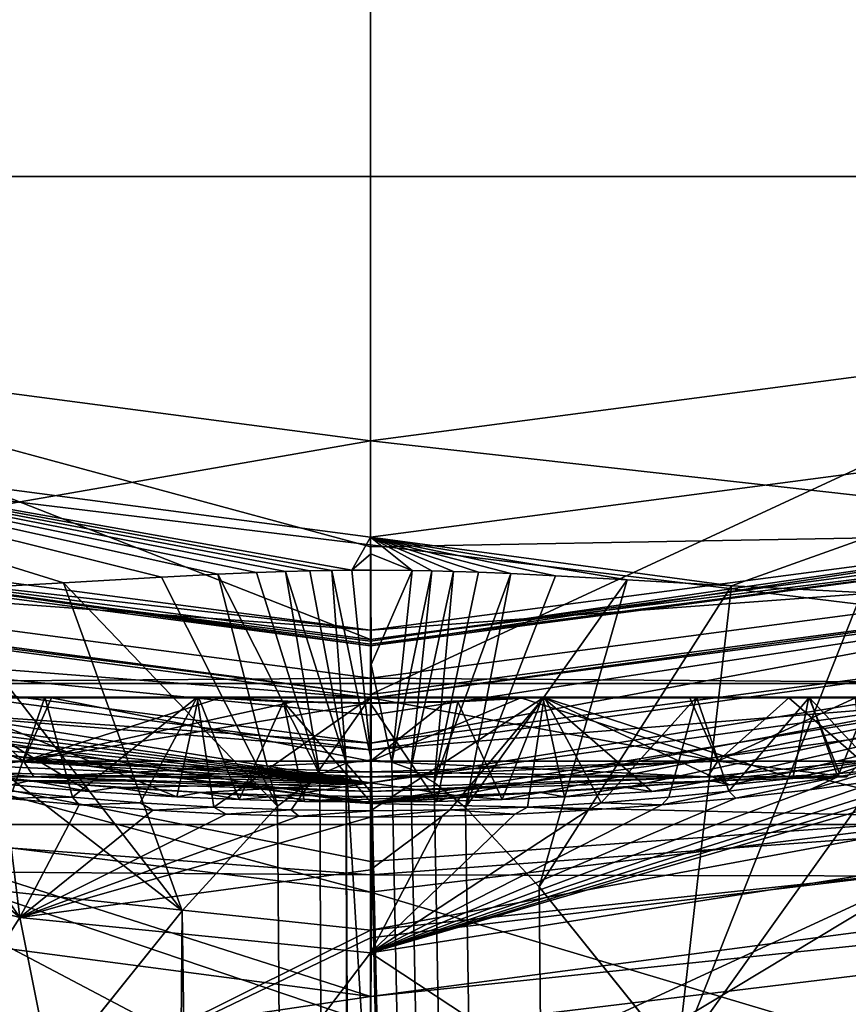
# Model space of a CAD drawing. Header units: metres. Extents: x -26 to 26, y -129 to 26.
# Tile 22 of 37: x -2.25 to 3.06, y -22.55 to -16.24. Entities that reach past the tile are written whole.
import ezdxf

# ---------------------------------------------------------------- set-up
doc = ezdxf.new("R2010")
doc.units = ezdxf.units.M
doc.layers.add('solid_509435_S', color=7, linetype='CONTINUOUS')

msp = doc.modelspace()

# ---------------------------------------------------------------- linework, layer by layer
at = {"layer": 'solid_509435_S'}
for points in [[(0, 0, 175.330002), (-13.826937, -13.826937, 174.662201), (-9.777121, -16.934469, 174.662201)], [(0, 0, 175.330002), (-9.777121, -16.934469, 174.662201), (-5.06101, -18.887947, 174.662201)], [(0, 0, 175.330002), (-5.06101, -18.887947, 174.662201), (0, -19.554241, 174.662201)], [(0, -9.782821, 175.16301), (0, 0, 175.330002), (0, -19.554241, 174.662201)], [(0, 0, 175.330002), (5.06101, -18.887947, 174.662201), (9.777121, -16.934469, 174.662201)], [(0, -9.782821, 175.16301), (5.06101, -18.887947, 174.662201), (0, 0, 175.330002)], [(0, 0, 175.330002), (9.777121, -16.934469, 174.662201), (13.826937, -13.826937, 174.662201)], [(0, -9.782821, 175.16301), (0, -19.554241, 174.662201), (5.06101, -18.887947, 174.662201)], [(19.461279, -17.24119, -3), (-19.461279, -17.24119, -3), (-23.021856, -12.082803, -3)], [(23.021856, -12.082803, -3), (19.461279, -17.24119, -3), (-23.021856, -12.082803, -3)], [(14.769684, -21.397581, -3), (-14.769684, -21.397581, -3), (-19.461279, -17.24119, -3)], [(19.461279, -17.24119, -3), (14.769684, -21.397581, -3), (-19.461279, -17.24119, -3)], [(-5.322135, -19.86248, 138.33287), (-4.900824, -18.290123, 138.33287), (0, -18.935329, 138.33287)], [(-5.231108, -19.52276, 135.762512), (0, -20.211449, 135.762512), (-4.900824, -18.290123, 138.33287)], [(0, -19.615536, 137.068619), (0, -18.935329, 138.33287), (-4.900824, -18.290123, 138.33287)], [(0, -20.211449, 135.762512), (0, -19.615536, 137.068619), (-4.900824, -18.290123, 138.33287)], [(5.231108, -19.52276, 135.762512), (4.900824, -18.290123, 138.33287), (0, -18.935329, 138.33287)], [(0, -20.563152, 138.33287), (0, -18.935329, 138.33287), (4.900824, -18.290123, 138.33287)], [(5.322134, -19.86248, 138.33287), (0, -20.563152, 138.33287), (4.900824, -18.290123, 138.33287)], [(-5.322135, -19.86248, 138.33287), (0, -18.935329, 138.33287), (0, -20.563152, 138.33287)], [(-5.06101, -18.887947, 174.662201), (-2.805776, -19.893414, 174.550415), (-1.971244, -19.847036, 174.596207)], [(-5.06101, -18.887947, 174.662201), (-1.971244, -19.847036, 174.596207), (-1.340917, -19.809855, 174.618454)], [(-5.06101, -18.887947, 174.662201), (-1.340917, -19.809855, 174.618454), (-0.97954, -19.790909, 174.626999)], [(-5.06101, -18.887947, 174.662201), (-0.97954, -19.790909, 174.626999), (-0.731738, -19.780119, 174.631226)], [(-5.06101, -18.887947, 174.662201), (-0.731738, -19.780119, 174.631226), (-0.546397, -19.773706, 174.63356)], [(-5.06101, -18.887947, 174.662201), (-0.546397, -19.773706, 174.63356), (-0.389378, -19.769596, 174.634995)], [(-5.06101, -18.887947, 174.662201), (-0.389378, -19.769596, 174.634995), (-0.248534, -19.767033, 174.635864)], [(-5.06101, -18.887947, 174.662201), (-0.248534, -19.767033, 174.635864), (-0.119555, -19.765648, 174.636322)], [(-5.06101, -18.887947, 174.662201), (-0.119555, -19.765648, 174.636322), (0, -19.554241, 174.662201)], [(5.06101, -18.887947, 174.662201), (0, -19.554241, 174.662201), (2.316017, -19.86722, 174.579712)], [(5.231108, -19.52276, 135.762512), (0, -18.935329, 138.33287), (0, -19.615536, 137.068619)], [(5.06101, -18.887947, 174.662201), (2.316017, -19.86722, 174.579712), (3.150843, -19.90925, 174.525238)], [(-5.215203, -19.463406, 135.330002), (-5.294755, -19.760286, 135.330002), (0, -20.15, 135.330002)], [(-5.241086, -19.559998, 135.429993), (-5.215203, -19.463406, 135.330002), (0, -20.15, 135.330002)], [(5.215203, -19.463406, 135.330002), (0, -20.15, 135.330002), (5.294755, -19.760286, 135.330002)], [(0, -20.220711, 135.359283), (0, -20.15, 135.330002), (5.215203, -19.463406, 135.330002)], [(5.241086, -19.559998, 135.429993), (0, -20.25, 135.429993), (5.215203, -19.463406, 135.330002)], [(0, -20.220711, 135.359283), (5.215203, -19.463406, 135.330002), (0, -20.25, 135.429993)], [(0, -20.25, 135.569992), (-5.231108, -19.52276, 135.762512), (-5.241086, -19.559998, 135.569992)], [(0, -20.220711, 135.359283), (-5.241086, -19.559998, 135.429993), (0, -20.15, 135.330002)], [(-5.241086, -19.559998, 135.569992), (-5.241086, -19.559998, 135.429993), (0, -20.25, 135.429993)], [(0, -20.220711, 135.359283), (0, -20.25, 135.429993), (-5.241086, -19.559998, 135.429993)], [(0, -20.25, 135.569992), (-5.241086, -19.559998, 135.569992), (0, -20.25, 135.429993)], [(0, -20.240267, 135.668167), (0, -20.211449, 135.762512), (-5.231108, -19.52276, 135.762512)], [(0, -20.240267, 135.668167), (-5.231108, -19.52276, 135.762512), (0, -20.25, 135.569992)], [(0, -19.554241, 174.662201), (-0.119555, -19.765648, 174.636322), (0.000362, -19.660152, 174.65213)], [(5.231108, -19.52276, 135.762512), (0, -19.615536, 137.068619), (0, -20.211449, 135.762512)], [(5.241086, -19.559998, 135.569992), (5.231108, -19.52276, 135.762512), (0, -20.211449, 135.762512)], [(0, -19.554241, 174.662201), (0.265849, -19.76729, 174.635773), (0.391792, -19.76965, 174.634979)], [(0, -19.554241, 174.662201), (0.000362, -19.660152, 174.65213), (0.265849, -19.76729, 174.635773)], [(0, -19.554241, 174.662201), (0.391792, -19.76965, 174.634979), (0.531043, -19.773254, 174.633728)], [(0, -19.554241, 174.662201), (0.531043, -19.773254, 174.633728), (0.693084, -19.778662, 174.631775)], [(0, -19.554241, 174.662201), (0.693084, -19.778662, 174.631775), (0.899531, -19.787189, 174.62851)], [(0, -19.554241, 174.662201), (0.899531, -19.787189, 174.62851), (1.185362, -19.801319, 174.622482)], [(0, -19.554241, 174.662201), (1.185362, -19.801319, 174.622482), (1.645191, -19.827547, 174.608932)], [(0, -19.554241, 174.662201), (1.645191, -19.827547, 174.608932), (2.316017, -19.86722, 174.579712)], [(0, -20.240267, 135.668167), (5.241086, -19.559998, 135.569992), (0, -20.211449, 135.762512)], [(5.241086, -19.559998, 135.429993), (0, -20.25, 135.569992), (0, -20.25, 135.429993)], [(5.241086, -19.559998, 135.569992), (0, -20.25, 135.569992), (5.241086, -19.559998, 135.429993)], [(0, -20.240267, 135.668167), (0, -20.25, 135.569992), (5.241086, -19.559998, 135.569992)], [(0.000362, -19.660152, 174.65213), (-0.119555, -19.765648, 174.636322), (0.000728, -19.765259, 174.636444)], [(0.000362, -19.660152, 174.65213), (0.000728, -19.765259, 174.636444), (0.265849, -19.76729, 174.635773)], [(0, -20.15, 135.330002), (-5.294755, -19.760286, 135.330002), (0, -20.457355, 135.330002)], [(-4.677484, -20.493397, 135.098297), (0, -20.457355, 135.330002), (-5.294755, -19.760286, 135.330002)], [(-0.119555, -19.765648, 174.636322), (-0.248534, -19.767033, 174.635864), (0.002653, -20.981243, 174.529999)], [(-0.119555, -19.765648, 174.636322), (0.002653, -20.981243, 174.529999), (0.000728, -19.765259, 174.636444)], [(0, -20.15, 135.330002), (0, -20.457355, 135.330002), (5.294755, -19.760286, 135.330002)], [(4.677484, -20.493397, 135.098297), (5.294755, -19.760286, 135.330002), (0, -20.457355, 135.330002)], [(0.000728, -19.765259, 174.636444), (0.002653, -20.981243, 174.529999), (0.003007, -20.37134, 174.556641)], [(0.265849, -19.76729, 174.635773), (0.000728, -19.765259, 174.636444), (0.003007, -20.37134, 174.556641)], [(-1.340917, -19.809855, 174.618454), (-1.971244, -19.847036, 174.596207), (-0.597576, -21.278957, 174.499741)], [(-0.97954, -19.790909, 174.626999), (-1.340917, -19.809855, 174.618454), (-0.597576, -21.278957, 174.499741)], [(-0.731738, -19.780119, 174.631226), (-0.97954, -19.790909, 174.626999), (-0.326631, -21.076555, 174.521042)], [(-0.97954, -19.790909, 174.626999), (-0.597576, -21.278957, 174.499741), (-0.326631, -21.076555, 174.521042)], [(-0.546397, -19.773706, 174.63356), (-0.731738, -19.780119, 174.631226), (-0.326631, -21.076555, 174.521042)], [(-0.389378, -19.769596, 174.634995), (-0.546397, -19.773706, 174.63356), (-0.157909, -21.004023, 174.527939)], [(-0.546397, -19.773706, 174.63356), (-0.326631, -21.076555, 174.521042), (-0.157909, -21.004023, 174.527939)], [(-0.248534, -19.767033, 174.635864), (-0.389378, -19.769596, 174.634995), (-0.157909, -21.004023, 174.527939)], [(-0.248534, -19.767033, 174.635864), (-0.157909, -21.004023, 174.527939), (0.002653, -20.981243, 174.529999)], [(0.265849, -19.76729, 174.635773), (0.003007, -20.37134, 174.556641), (0.135877, -20.998171, 174.528488)], [(0.391792, -19.76965, 174.634979), (0.265849, -19.76729, 174.635773), (0.135877, -20.998171, 174.528488)], [(0.391792, -19.76965, 174.634979), (0.135877, -20.998171, 174.528488), (0.258972, -21.041746, 174.524384)], [(0.531043, -19.773254, 174.633728), (0.391792, -19.76965, 174.634979), (0.258972, -21.041746, 174.524384)], [(0.531043, -19.773254, 174.633728), (0.258972, -21.041746, 174.524384), (0.408354, -21.128138, 174.515945)], [(0.693084, -19.778662, 174.631775), (0.531043, -19.773254, 174.633728), (0.408354, -21.128138, 174.515945)], [(0.899531, -19.787189, 174.62851), (0.693084, -19.778662, 174.631775), (0.408354, -21.128138, 174.515945)], [(0.899531, -19.787189, 174.62851), (0.408354, -21.128138, 174.515945), (0.608517, -21.288904, 174.498611)], [(1.185362, -19.801319, 174.622482), (0.899531, -19.787189, 174.62851), (0.608517, -21.288904, 174.498611)], [(1.645191, -19.827547, 174.608932), (1.185362, -19.801319, 174.622482), (0.608517, -21.288904, 174.498611)], [(1.645191, -19.827547, 174.608932), (0.608517, -21.288904, 174.498611), (1.081621, -21.796867, 174.42981)], [(2.316017, -19.86722, 174.579712), (1.645191, -19.827547, 174.608932), (1.081621, -21.796867, 174.42981)], [(-5.403112, -20.164734, 138.029999), (-5.328486, -19.886179, 138.247314), (0, -20.587688, 138.247314)], [(-5.328486, -19.886179, 138.247314), (-5.322135, -19.86248, 138.33287), (0, -20.563152, 138.33287)], [(-5.328486, -19.886179, 138.247314), (0, -20.563152, 138.33287), (0, -20.587688, 138.247314)], [(-1.971244, -19.847036, 174.596207), (-2.805776, -19.893414, 174.550415), (-1.210111, -21.951447, 174.404236)], [(-1.971244, -19.847036, 174.596207), (-1.210111, -21.951447, 174.404236), (-0.597576, -21.278957, 174.499741)], [(0, -20.587688, 138.247314), (0, -20.563152, 138.33287), (5.322134, -19.86248, 138.33287)], [(5.328486, -19.886179, 138.247314), (0, -20.587688, 138.247314), (5.322134, -19.86248, 138.33287)], [(0, -20.695522, 138.090408), (0, -20.587688, 138.247314), (5.328486, -19.886179, 138.247314)], [(5.403112, -20.164734, 138.029999), (0, -20.876066, 138.029999), (5.328486, -19.886179, 138.247314)], [(0, -20.695522, 138.090408), (5.328486, -19.886179, 138.247314), (0, -20.876066, 138.029999)], [(2.316017, -19.86722, 174.579712), (1.081621, -21.796867, 174.42981), (1.9667, -22.897356, 174.19072)], [(3.150843, -19.90925, 174.525238), (2.316017, -19.86722, 174.579712), (1.9667, -22.897356, 174.19072)], [(-2.805776, -19.893414, 174.550415), (-3.823044, -19.932167, 174.463989), (-1.210111, -21.951447, 174.404236)], [(-3.823044, -19.932167, 174.463989), (-2.252165, -23.250536, 174.080429), (-1.210111, -21.951447, 174.404236)], [(4.085036, -19.93784, 174.435257), (3.150843, -19.90925, 174.525238), (1.9667, -22.897356, 174.19072)], [(4.085036, -19.93784, 174.435257), (1.9667, -22.897356, 174.19072), (2.708306, -23.795343, 173.866669)], [(4.339984, -19.941385, 174.404419), (4.085036, -19.93784, 174.435257), (2.708306, -23.795343, 173.866669)], [(4.339984, -19.941385, 174.404419), (2.708306, -23.795343, 173.866669), (3.302384, -24.453962, 173.50972)], [(-7.229198, -19.960896, 138.117355), (-3.627614, -20.626032, 138.029999), (0.000927, -20.917685, 138.029999)], [(0, -21.129396, 138.117279), (-7.229198, -19.960896, 138.117355), (0.000927, -20.917685, 138.029999)], [(0, -21.129396, 138.117279), (-6.894955, -20.161587, 138.32901), (-7.229198, -19.960896, 138.117355)], [(7.229136, -19.960722, 138.117279), (0, -21.129396, 138.117279), (3.627595, -20.625999, 138.029999)], [(0.546058, -21.211294, 138.327255), (0, -21.129396, 138.117279), (7.229136, -19.960722, 138.117279)], [(1.091758, -21.191771, 138.327347), (0.546058, -21.211294, 138.327255), (7.229136, -19.960722, 138.117279)], [(1.637727, -21.159273, 138.327759), (1.091758, -21.191771, 138.327347), (7.229136, -19.960722, 138.117279)], [(2.180866, -21.114023, 138.328171), (1.637727, -21.159273, 138.327759), (7.229136, -19.960722, 138.117279)], [(2.717166, -21.05662, 138.328232), (2.180866, -21.114023, 138.328171), (7.229136, -19.960722, 138.117279)], [(3.250109, -20.986958, 138.328171), (2.717166, -21.05662, 138.328232), (7.229136, -19.960722, 138.117279)], [(0, -21.129396, 138.117279), (-6.390374, -20.313471, 138.32901), (-6.894955, -20.161587, 138.32901)], [(0, -20.695522, 138.090408), (-5.403112, -20.164734, 138.029999), (0, -20.587688, 138.247314)], [(-5.403112, -20.164734, 138.029999), (0, -20.876066, 138.029999), (-3.627614, -20.626032, 138.029999)], [(0, -20.695522, 138.090408), (0, -20.876066, 138.029999), (-5.403112, -20.164734, 138.029999)], [(5.403112, -20.164734, 138.029999), (0.000927, -20.917685, 138.029999), (0, -20.876066, 138.029999)], [(5.403112, -20.164734, 138.029999), (3.627595, -20.625999, 138.029999), (0.000927, -20.917685, 138.029999)], [(0, -21.129396, 138.117279), (-5.877291, -20.455153, 138.32901), (-6.390374, -20.313471, 138.32901)], [(0.003007, -20.37134, 174.556641), (0.002653, -20.981243, 174.529999), (0.135877, -20.998171, 174.528488)], [(0, -21.129396, 138.117279), (-5.359348, -20.585367, 138.328995), (-5.877291, -20.455153, 138.32901)], [(4.677484, -20.493397, 135.098297), (0, -20.457355, 135.330002), (-4.677484, -20.493397, 135.098297)], [(2.797934, -21.080534, 133.66246), (6.032743, -20.402979, 132.49649), (5.5018, -20.532995, 134.537384)], [(3.900409, -21.351583, 130.903061), (6.032743, -20.402979, 132.49649), (2.797934, -21.080534, 133.66246)], [(-4.677484, -20.493397, 135.098297), (-5.5018, -20.532995, 134.537384), (0, -21.25732, 134.537384)], [(4.677484, -20.493397, 135.098297), (-4.677484, -20.493397, 135.098297), (0, -21.25732, 134.537384)], [(4.677484, -20.493397, 135.098297), (0, -21.25732, 134.537384), (5.5018, -20.532995, 134.537384)], [(0, -21.262255, 134.00322), (0, -21.25732, 134.537384), (-5.5018, -20.532995, 134.537384)], [(-2.815742, -21.078121, 133.666885), (0, -21.262255, 134.00322), (-5.5018, -20.532995, 134.537384)], [(0, -21.129396, 138.117279), (-4.840113, -20.703217, 138.328995), (-5.359348, -20.585367, 138.328995)], [(-2.227386, -20.990614, 143.302612), (-3.15, -20.990614, 145.529999), (-2.682234, -20.584549, 143.878296)], [(-3.15, -20.990614, 145.529999), (-2.227386, -20.990614, 147.757385), (-3.111929, -20.584549, 146.018265)], [(-2.047496, -20.584549, 147.923798), (-2.941514, -20.580797, 146.656738), (-3.111929, -20.584549, 146.018265)], [(-2.227386, -20.990614, 147.757385), (-2.047496, -20.584549, 147.923798), (-3.111929, -20.584549, 146.018265)], [(-2.047496, -20.584549, 147.923798), (-2.266906, -20.580797, 147.717056), (-2.941514, -20.580797, 146.656738)], [(-2.853226, -20.580797, 144.195404), (-1.104672, -20.580797, 142.473495), (-1.062153, -20.580797, 142.512924)], [(-2.853226, -20.580797, 144.195404), (-2.811829, -20.580797, 143.900238), (-1.104672, -20.580797, 142.473495)], [(-2.853226, -20.580797, 144.195404), (-1.062153, -20.580797, 142.512924), (-1.020575, -20.580797, 142.549988)], [(-2.682234, -20.584549, 143.878296), (-2.853226, -20.580797, 144.195404), (-1.020575, -20.580797, 142.549988)], [(-2.266906, -20.580797, 147.717056), (-2.090464, -20.580797, 148.018463), (-2.815957, -20.580797, 147.152618)], [(-2.297765, -21.182728, 147.82843), (-2.815957, -20.580797, 147.152618), (-2.090464, -20.580797, 148.018463)], [(-1.24411, -21.220213, 142.527557), (-1.104672, -20.580797, 142.473495), (-2.811829, -20.580797, 143.900238)], [(-1.805033, -21.184988, 142.827347), (-1.24411, -21.220213, 142.527557), (-2.811829, -20.580797, 143.900238)], [(-2.301769, -21.143389, 143.23558), (-1.805033, -21.184988, 142.827347), (-2.811829, -20.580797, 143.900238)], [(-2.682234, -20.584549, 143.878296), (-1.020575, -20.580797, 142.549988), (-0.992787, -20.582691, 142.540558)], [(-2.682234, -20.584549, 143.878296), (-0.992787, -20.582691, 142.540558), (-0.964719, -20.584549, 142.531357)], [(-2.227386, -20.990614, 143.302612), (-2.682234, -20.584549, 143.878296), (-0.964719, -20.584549, 142.531357)], [(-1.912458, -21.221832, 148.15773), (-2.297765, -21.182728, 147.82843), (-2.090464, -20.580797, 148.018463)], [(-2.266906, -20.580797, 147.717056), (-1.231463, -20.580797, 148.42923), (-2.090464, -20.580797, 148.018463)], [(-2.047496, -20.584549, 147.923798), (-1.231463, -20.580797, 148.42923), (-2.266906, -20.580797, 147.717056)], [(-2.227386, -20.990614, 143.302612), (-0.964719, -20.584549, 142.531357), (-0.487604, -20.607803, 142.417969)], [(-2.227386, -20.990614, 147.757385), (0, -20.990614, 148.679993), (-2.047496, -20.584549, 147.923798)], [(-1.231463, -20.580797, 148.42923), (-1.112427, -20.580797, 148.583694), (-2.090464, -20.580797, 148.018463)], [(-1.912458, -21.221832, 148.15773), (-2.090464, -20.580797, 148.018463), (-1.112427, -20.580797, 148.583694)], [(0, -20.584549, 148.679993), (-1.231463, -20.580797, 148.42923), (-2.047496, -20.584549, 147.923798)], [(0, -20.990614, 148.679993), (0, -20.584549, 148.679993), (-2.047496, -20.584549, 147.923798)], [(-1.478722, -21.257059, 148.424118), (-1.912458, -21.221832, 148.15773), (-1.112427, -20.580797, 148.583694)], [(-1.005836, -21.285069, 148.620438), (-1.478722, -21.257059, 148.424118), (-1.112427, -20.580797, 148.583694)], [(-1.24411, -21.220213, 142.527557), (-0.8432, -21.237558, 142.391281), (-1.104672, -20.580797, 142.473495)], [(-1.231463, -20.580797, 148.42923), (0, -20.580797, 148.679932), (-1.112427, -20.580797, 148.583694)], [(0, -20.584549, 148.679993), (0, -20.580797, 148.679932), (-1.231463, -20.580797, 148.42923)], [(0, -20.580797, 148.679932), (0, -20.580797, 148.779999), (-1.112427, -20.580797, 148.583694)], [(-1.005836, -21.285069, 148.620438), (-1.112427, -20.580797, 148.583694), (0, -20.580797, 148.779999)], [(-1.062153, -20.580797, 142.512924), (-1.104672, -20.580797, 142.473495), (-0.559783, -20.611038, 142.328568)], [(-0.8432, -21.237558, 142.391281), (-0.559783, -20.611038, 142.328568), (-1.104672, -20.580797, 142.473495)], [(-1.020575, -20.580797, 142.549988), (-1.062153, -20.580797, 142.512924), (-0.559783, -20.611038, 142.328568)], [(-0.992787, -20.582691, 142.540558), (-1.020575, -20.580797, 142.549988), (-0.559783, -20.611038, 142.328568)], [(-0.508854, -21.302988, 148.739914), (-1.005836, -21.285069, 148.620438), (0, -20.580797, 148.779999)], [(-0.992787, -20.582691, 142.540558), (-0.559783, -20.611038, 142.328568), (-0.964719, -20.584549, 142.531357)], [(-0.559783, -20.611038, 142.328568), (-0.487604, -20.607803, 142.417969), (-0.964719, -20.584549, 142.531357)], [(-0.508854, -21.302988, 148.739914), (0, -20.580797, 148.779999), (0, -21.30916, 148.779999)], [(2.797934, -21.080534, 133.66246), (5.5018, -20.532995, 134.537384), (0, -21.25732, 134.537384)], [(0, -21.30916, 148.779999), (0, -20.580797, 148.779999), (1.112427, -20.580797, 148.583694)], [(1.231463, -20.580797, 148.42923), (1.112427, -20.580797, 148.583694), (0, -20.580797, 148.779999)], [(0.508877, -21.302986, 148.739914), (0, -21.30916, 148.779999), (1.112427, -20.580797, 148.583694)], [(0, -20.580797, 148.679932), (1.231463, -20.580797, 148.42923), (0, -20.580797, 148.779999)], [(2.047496, -20.584549, 147.923798), (1.231463, -20.580797, 148.42923), (0, -20.580797, 148.679932)], [(2.047496, -20.584549, 147.923798), (0, -20.580797, 148.679932), (0, -20.584549, 148.679993)], [(0, -20.990614, 142.380005), (0.487604, -20.607803, 142.417969), (0.964719, -20.584549, 142.531357)], [(2.227386, -20.990614, 143.302612), (0, -20.990614, 142.380005), (0.964719, -20.584549, 142.531357)], [(2.227386, -20.990614, 147.757385), (0, -20.584549, 148.679993), (0, -20.990614, 148.679993)], [(2.047496, -20.584549, 147.923798), (0, -20.584549, 148.679993), (2.227386, -20.990614, 147.757385)], [(0.559783, -20.611038, 142.328568), (0.964719, -20.584549, 142.531357), (0.487604, -20.607803, 142.417969)], [(1.005872, -21.285067, 148.620422), (0.508877, -21.302986, 148.739914), (1.112427, -20.580797, 148.583694)], [(0.559783, -20.611038, 142.328568), (1.104672, -20.580797, 142.473495), (0.964719, -20.584549, 142.531357)], [(0.843276, -21.237555, 142.391312), (1.104672, -20.580797, 142.473495), (0.559783, -20.611038, 142.328568)], [(0.843276, -21.237555, 142.391312), (1.244269, -21.220203, 142.527618), (1.104672, -20.580797, 142.473495)], [(1.104672, -20.580797, 142.473495), (0.992787, -20.582691, 142.540558), (0.964719, -20.584549, 142.531357)], [(2.682234, -20.584549, 143.878296), (0.964719, -20.584549, 142.531357), (0.992787, -20.582691, 142.540558)], [(2.682234, -20.584549, 143.878296), (2.227386, -20.990614, 143.302612), (0.964719, -20.584549, 142.531357)], [(1.104672, -20.580797, 142.473495), (1.020575, -20.580797, 142.549988), (0.992787, -20.582691, 142.540558)], [(2.682234, -20.584549, 143.878296), (0.992787, -20.582691, 142.540558), (1.020575, -20.580797, 142.549988)], [(1.478811, -21.257053, 148.424072), (1.005872, -21.285067, 148.620422), (1.112427, -20.580797, 148.583694)], [(1.104672, -20.580797, 142.473495), (1.062153, -20.580797, 142.512924), (1.020575, -20.580797, 142.549988)], [(2.811829, -20.580797, 143.900238), (1.020575, -20.580797, 142.549988), (1.062153, -20.580797, 142.512924)], [(2.853226, -20.580797, 144.195404), (1.020575, -20.580797, 142.549988), (2.811829, -20.580797, 143.900238)], [(2.682234, -20.584549, 143.878296), (1.020575, -20.580797, 142.549988), (2.853226, -20.580797, 144.195404)], [(2.811829, -20.580797, 143.900238), (1.062153, -20.580797, 142.512924), (1.104672, -20.580797, 142.473495)], [(2.708844, -21.102476, 143.734268), (2.811829, -20.580797, 143.900238), (1.104672, -20.580797, 142.473495)], [(2.301979, -21.14337, 143.235794), (2.708844, -21.102476, 143.734268), (1.104672, -20.580797, 142.473495)], [(1.805245, -21.184971, 142.827484), (2.301979, -21.14337, 143.235794), (1.104672, -20.580797, 142.473495)], [(1.244269, -21.220203, 142.527618), (1.805245, -21.184971, 142.827484), (1.104672, -20.580797, 142.473495)], [(1.478811, -21.257053, 148.424072), (1.112427, -20.580797, 148.583694), (2.090464, -20.580797, 148.018463)], [(1.231463, -20.580797, 148.42923), (2.090464, -20.580797, 148.018463), (1.112427, -20.580797, 148.583694)], [(1.231463, -20.580797, 148.42923), (2.266906, -20.580797, 147.717056), (2.090464, -20.580797, 148.018463)], [(2.047496, -20.584549, 147.923798), (2.266906, -20.580797, 147.717056), (1.231463, -20.580797, 148.42923)], [(1.912595, -21.221821, 148.157639), (1.478811, -21.257053, 148.424072), (2.090464, -20.580797, 148.018463)], [(2.297885, -21.182714, 147.828308), (1.912595, -21.221821, 148.157639), (2.090464, -20.580797, 148.018463)], [(3.111929, -20.584549, 146.018265), (2.266906, -20.580797, 147.717056), (2.047496, -20.584549, 147.923798)], [(3.111929, -20.584549, 146.018265), (2.047496, -20.584549, 147.923798), (2.227386, -20.990614, 147.757385)], [(2.297885, -21.182714, 147.828308), (2.090464, -20.580797, 148.018463), (2.815957, -20.580797, 147.152618)], [(2.266906, -20.580797, 147.717056), (2.815957, -20.580797, 147.152618), (2.090464, -20.580797, 148.018463)], [(2.682234, -20.584549, 143.878296), (3.15, -20.990614, 145.529999), (2.227386, -20.990614, 143.302612)], [(3.111929, -20.584549, 146.018265), (2.227386, -20.990614, 147.757385), (3.15, -20.990614, 145.529999)], [(2.266906, -20.580797, 147.717056), (2.941514, -20.580797, 146.656738), (2.815957, -20.580797, 147.152618)], [(3.111929, -20.584549, 146.018265), (2.941514, -20.580797, 146.656738), (2.266906, -20.580797, 147.717056)], [(2.99749, -21.09116, 146.786011), (2.297885, -21.182714, 147.828308), (2.815957, -20.580797, 147.152618)], [(2.682234, -20.584549, 143.878296), (2.853226, -20.580797, 144.195404), (3.111929, -20.584549, 146.018265)], [(2.682234, -20.584549, 143.878296), (3.111929, -20.584549, 146.018265), (3.15, -20.990614, 145.529999)], [(2.708844, -21.102476, 143.734268), (3.009013, -21.06912, 144.301849), (2.811829, -20.580797, 143.900238)], [(3.249929, -21.045763, 145.551468), (3.20126, -20.580797, 146.090744), (2.811829, -20.580797, 143.900238)], [(2.853226, -20.580797, 144.195404), (2.811829, -20.580797, 143.900238), (3.20126, -20.580797, 146.090744)], [(3.009013, -21.06912, 144.301849), (3.249929, -21.045763, 145.551468), (2.811829, -20.580797, 143.900238)], [(2.99749, -21.09116, 146.786011), (2.815957, -20.580797, 147.152618), (3.20126, -20.580797, 146.090744)], [(2.941514, -20.580797, 146.656738), (3.20126, -20.580797, 146.090744), (2.815957, -20.580797, 147.152618)], [(2.941514, -20.580797, 146.656738), (2.853226, -20.580797, 144.195404), (3.20126, -20.580797, 146.090744)], [(3.111929, -20.584549, 146.018265), (2.853226, -20.580797, 144.195404), (2.941514, -20.580797, 146.656738)], [(3.249929, -21.045763, 145.551468), (2.99749, -21.09116, 146.786011), (3.20126, -20.580797, 146.090744)], [(0, -20.876066, 138.029999), (0.000927, -20.917685, 138.029999), (-3.627614, -20.626032, 138.029999)], [(-2.227386, -20.990614, 143.302612), (-0.487604, -20.607803, 142.417969), (0, -20.615725, 142.380005)], [(0, -20.990614, 142.380005), (-2.227386, -20.990614, 143.302612), (0, -20.615725, 142.380005)], [(-0.8432, -21.237558, 142.391281), (-0.425349, -21.248625, 142.307953), (-0.559783, -20.611038, 142.328568)], [(-0.559783, -20.611038, 142.328568), (0, -20.621393, 142.279999), (-0.487604, -20.607803, 142.417969)], [(0, -21.252436, 142.279999), (0, -20.621393, 142.279999), (-0.559783, -20.611038, 142.328568)], [(-0.425349, -21.248625, 142.307953), (0, -21.252436, 142.279999), (-0.559783, -20.611038, 142.328568)], [(0, -20.621393, 142.279999), (0, -20.615725, 142.380005), (-0.487604, -20.607803, 142.417969)], [(0.559783, -20.611038, 142.328568), (0.487604, -20.607803, 142.417969), (0, -20.615725, 142.380005)], [(0, -20.990614, 142.380005), (0, -20.615725, 142.380005), (0.487604, -20.607803, 142.417969)], [(0, -20.621393, 142.279999), (0.559783, -20.611038, 142.328568), (0, -20.615725, 142.380005)], [(0.425369, -21.248623, 142.307953), (0.559783, -20.611038, 142.328568), (0, -20.621393, 142.279999)], [(0, -21.252436, 142.279999), (0.425369, -21.248623, 142.307953), (0, -20.621393, 142.279999)], [(0, -21.129396, 138.117279), (0.000927, -20.917685, 138.029999), (3.627595, -20.625999, 138.029999)], [(0.425369, -21.248623, 142.307953), (0.843276, -21.237555, 142.391312), (0.559783, -20.611038, 142.328568)], [(0, -21.129396, 138.117279), (-4.31689, -20.809317, 138.328995), (-4.840113, -20.703217, 138.328995)], [(0, -21.129396, 138.117279), (-3.787099, -20.903986, 138.328995), (-4.31689, -20.809317, 138.328995)], [(4.223743, -20.952417, 154.564331), (4.690728, -20.858807, 154.873215), (-0.000584, -22.220686, 156.651428)], [(3.787407, -21.622999, 157.365616), (-0.000584, -22.220686, 156.651428), (4.690728, -20.858807, 154.873215)], [(0, -21.129396, 138.117279), (-3.253826, -20.986471, 138.328995), (-3.787099, -20.903986, 138.328995)], [(3.75511, -21.036116, 154.294037), (4.223743, -20.952417, 154.564331), (-0.000584, -22.220686, 156.651428)], [(-9.042426, -23.842913), (14.485654, -20.986086), (0, -22.5)], [(-9.042426, -23.842913), (9.042426, -23.842913), (14.485654, -20.986086)], [(0, -21.129396, 138.117279), (-2.72046, -21.056257, 138.329056), (-3.253826, -20.986471, 138.328995)], [(-3.15, -20.990614, 145.529999), (-3.056154, -21.090424, 145.529999), (-2.161027, -21.090424, 147.691025)], [(-2.227386, -20.990614, 143.302612), (-3.056154, -21.090424, 145.529999), (-3.15, -20.990614, 145.529999)], [(-3.15, -20.990614, 145.529999), (-2.161027, -21.090424, 147.691025), (-2.227386, -20.990614, 147.757385)], [(-2.227386, -20.990614, 143.302612), (-2.161027, -21.090424, 143.368973), (-3.056154, -21.090424, 145.529999)], [(0, -20.990614, 142.380005), (-2.161027, -21.090424, 143.368973), (-2.227386, -20.990614, 143.302612)], [(-2.227386, -20.990614, 147.757385), (-2.161027, -21.090424, 147.691025), (0, -21.090424, 148.586151)], [(0, -21.059114, 148.652847), (-2.227386, -20.990614, 147.757385), (0, -21.090424, 148.586151)], [(0, -21.059114, 148.652847), (0, -20.990614, 148.679993), (-2.227386, -20.990614, 147.757385)], [(0, -21.059114, 142.40715), (-2.161027, -21.090424, 143.368973), (0, -20.990614, 142.380005)], [(-0.157909, -21.004023, 174.527939), (-0.326631, -21.076555, 174.521042), (-0.000005, -100.784248, 174.529984)], [(0.002487, -21.190582, 174.529999), (0.002653, -20.981243, 174.529999), (-0.157909, -21.004023, 174.527939)], [(0.000564, -61.323978, 174.529999), (-0.157909, -21.004023, 174.527939), (-0.000005, -100.784248, 174.529984)], [(0.001582, -23.6213, 174.529999), (0.002487, -21.190582, 174.529999), (-0.157909, -21.004023, 174.527939)], [(0.000564, -61.323978, 174.529999), (0.001582, -23.6213, 174.529999), (-0.157909, -21.004023, 174.527939)], [(14.485654, -20.986086), (5.823429, -21.733332), (0, -22.5)], [(2.227386, -20.990614, 143.302612), (2.161027, -21.090424, 143.368973), (0, -21.090424, 142.473846)], [(0, -21.059114, 142.40715), (2.227386, -20.990614, 143.302612), (0, -21.090424, 142.473846)], [(2.227386, -20.990614, 147.757385), (0, -20.990614, 148.679993), (2.161027, -21.090424, 147.691025)], [(0, -21.059114, 148.652847), (2.161027, -21.090424, 147.691025), (0, -20.990614, 148.679993)], [(0, -21.059114, 142.40715), (0, -20.990614, 142.380005), (2.227386, -20.990614, 143.302612)], [(1.794015, -100.78463, 174.229523), (0.002653, -20.981243, 174.529999), (0.002487, -21.190582, 174.529999)], [(0.135877, -20.998171, 174.528488), (0.002653, -20.981243, 174.529999), (1.794015, -100.78463, 174.229523)], [(0.258972, -21.041746, 174.524384), (0.135877, -20.998171, 174.528488), (1.794015, -100.78463, 174.229523)], [(2.227386, -20.990614, 147.757385), (2.161027, -21.090424, 147.691025), (3.056154, -21.090424, 145.529999)], [(3.15, -20.990614, 145.529999), (3.056154, -21.090424, 145.529999), (2.161027, -21.090424, 143.368973)], [(3.15, -20.990614, 145.529999), (2.161027, -21.090424, 143.368973), (2.227386, -20.990614, 143.302612)], [(2.227386, -20.990614, 147.757385), (3.056154, -21.090424, 145.529999), (3.15, -20.990614, 145.529999)], [(3.250109, -20.986958, 138.328171), (3.009013, -21.06912, 144.301849), (2.708844, -21.102476, 143.734268)], [(3.250109, -20.986958, 138.328171), (2.708844, -21.102476, 143.734268), (2.717166, -21.05662, 138.328232)], [(3.250109, -20.986958, 138.328171), (3.249929, -21.045763, 145.551468), (3.009013, -21.06912, 144.301849)], [(-3.899034, -21.353071, 130.916489), (0, -21.831728, 131.30162), (-2.815742, -21.078121, 133.666885)], [(0, -21.184549, 145.529999), (-3.056154, -21.090424, 145.529999), (-2.161027, -21.090424, 143.368973)], [(0, -21.184549, 145.529999), (-2.161027, -21.090424, 147.691025), (-3.056154, -21.090424, 145.529999)], [(0, -21.63397, 131.816254), (0, -21.262255, 134.00322), (-2.815742, -21.078121, 133.666885)], [(0, -21.63397, 131.816254), (-2.815742, -21.078121, 133.666885), (0, -21.831728, 131.30162)], [(-2.72046, -21.056257, 138.329056), (-2.183676, -21.113771, 138.328995), (-2.301769, -21.143389, 143.23558)], [(0, -21.129396, 138.117279), (-2.183676, -21.113771, 138.328995), (-2.72046, -21.056257, 138.329056)], [(0, -21.059114, 142.40715), (0, -21.090424, 142.473846), (-2.161027, -21.090424, 143.368973)], [(0, -21.184549, 145.529999), (-2.161027, -21.090424, 143.368973), (0, -21.090424, 142.473846)], [(0, -21.161013, 147.058807), (0, -21.090424, 148.586151), (-2.161027, -21.090424, 147.691025)], [(0, -21.184549, 145.529999), (0, -21.161013, 147.058807), (-2.161027, -21.090424, 147.691025)], [(-0.326631, -21.076555, 174.521042), (-0.597576, -21.278957, 174.499741), (-0.000005, -100.784248, 174.529984)], [(3.285947, -21.109777, 154.060593), (3.75511, -21.036116, 154.294037), (-0.000584, -22.220686, 156.651428)], [(0, -21.059114, 148.652847), (0, -21.090424, 148.586151), (2.161027, -21.090424, 147.691025)], [(0, -21.262255, 134.00322), (2.797934, -21.080534, 133.66246), (0, -21.25732, 134.537384)], [(3.900409, -21.351583, 130.903061), (2.797934, -21.080534, 133.66246), (0, -21.262255, 134.00322)], [(0, -21.161013, 144.001205), (0, -21.184549, 145.529999), (0, -21.090424, 142.473846)], [(2.161027, -21.090424, 143.368973), (0, -21.161013, 144.001205), (0, -21.090424, 142.473846)], [(0, -21.184549, 145.529999), (0, -21.090424, 148.586151), (0, -21.161013, 147.058807)], [(2.161027, -21.090424, 147.691025), (0, -21.090424, 148.586151), (0, -21.184549, 145.529999)], [(2.161027, -21.090424, 143.368973), (0, -21.184549, 145.529999), (0, -21.161013, 144.001205)], [(3.056154, -21.090424, 145.529999), (2.161027, -21.090424, 147.691025), (0, -21.184549, 145.529999)], [(2.161027, -21.090424, 143.368973), (3.056154, -21.090424, 145.529999), (0, -21.184549, 145.529999)], [(0.408354, -21.128138, 174.515945), (0.258972, -21.041746, 174.524384), (1.794015, -100.78463, 174.229523)], [(2.717166, -21.05662, 138.328232), (2.301979, -21.14337, 143.235794), (2.180866, -21.114023, 138.328171)], [(2.343257, -21.227621, 153.695602), (2.297885, -21.182714, 147.828308), (2.99749, -21.09116, 146.786011)], [(2.717166, -21.05662, 138.328232), (2.708844, -21.102476, 143.734268), (2.301979, -21.14337, 143.235794)], [(2.343257, -21.227621, 153.695602), (2.99749, -21.09116, 146.786011), (2.81613, -21.173513, 153.861969)], [(2.81613, -21.173513, 153.861969), (2.99749, -21.09116, 146.786011), (3.249929, -21.045763, 145.551468)], [(2.81613, -21.173513, 153.861969), (3.249929, -21.045763, 145.551468), (3.285947, -21.109777, 154.060593)], [(-2.251258, -21.993677, 156.882553), (-4.557414, -21.385042, 157.730087), (-3.286976, -21.109634, 154.061096)], [(-2.251258, -21.993677, 156.882553), (-3.286976, -21.109634, 154.061096), (-2.816681, -21.173449, 153.862183)], [(-2.183676, -21.113771, 138.328995), (-1.805033, -21.184988, 142.827347), (-2.301769, -21.143389, 143.23558)], [(-2.183676, -21.113771, 138.328995), (-1.639871, -21.159121, 138.328644), (-1.805033, -21.184988, 142.827347)], [(0, -21.129396, 138.117279), (-1.639871, -21.159121, 138.328644), (-2.183676, -21.113771, 138.328995)], [(0, -21.129396, 138.117279), (-1.093174, -21.191685, 138.328186), (-1.639871, -21.159121, 138.328644)], [(0, -21.129396, 138.117279), (-0.546768, -21.211239, 138.327789), (-1.093174, -21.191685, 138.328186)], [(0, -21.129396, 138.117279), (0, -21.217834, 138.327377), (-0.546768, -21.211239, 138.327789)], [(2.81613, -21.173513, 153.861969), (3.285947, -21.109777, 154.060593), (-0.000584, -22.220686, 156.651428)], [(0.546058, -21.211294, 138.327255), (0, -21.217834, 138.327377), (0, -21.129396, 138.117279)], [(0.608517, -21.288904, 174.498611), (0.408354, -21.128138, 174.515945), (1.794015, -100.78463, 174.229523)], [(2.180866, -21.114023, 138.328171), (1.805245, -21.184971, 142.827484), (1.637727, -21.159273, 138.327759)], [(2.180866, -21.114023, 138.328171), (2.301979, -21.14337, 143.235794), (1.805245, -21.184971, 142.827484)], [(-2.251258, -21.993677, 156.882553), (-2.816681, -21.173449, 153.862183), (-2.344342, -21.227509, 153.695923)], [(-2.344342, -21.227509, 153.695923), (-2.297765, -21.182728, 147.82843), (-1.912458, -21.221832, 148.15773)], [(-1.639871, -21.159121, 138.328644), (-1.24411, -21.220213, 142.527557), (-1.805033, -21.184988, 142.827347)], [(-1.639871, -21.159121, 138.328644), (-1.093174, -21.191685, 138.328186), (-1.24411, -21.220213, 142.527557)], [(-1.093174, -21.191685, 138.328186), (-0.8432, -21.237558, 142.391281), (-1.24411, -21.220213, 142.527557)], [(-1.093174, -21.191685, 138.328186), (-0.546768, -21.211239, 138.327789), (-0.8432, -21.237558, 142.391281)], [(-0.546768, -21.211239, 138.327789), (-0.425349, -21.248625, 142.307953), (-0.8432, -21.237558, 142.391281)], [(-0.546768, -21.211239, 138.327789), (0, -21.217834, 138.327377), (-0.425349, -21.248625, 142.307953)], [(0, -21.235186, 140.303284), (-0.425349, -21.248625, 142.307953), (0, -21.217834, 138.327377)], [(2.343257, -21.227621, 153.695602), (2.81613, -21.173513, 153.861969), (-0.000584, -22.220686, 156.651428)], [(0.546058, -21.211294, 138.327255), (0.425369, -21.248623, 142.307953), (0, -21.252436, 142.279999)], [(0.546058, -21.211294, 138.327255), (0, -21.252436, 142.279999), (0, -21.235186, 140.303284)], [(0.546058, -21.211294, 138.327255), (0, -21.235186, 140.303284), (0, -21.217834, 138.327377)], [(0.001582, -23.6213, 174.529999), (0.002788, -21.400023, 174.529999), (0.002487, -21.190582, 174.529999)], [(1.794015, -100.78463, 174.229523), (0.002487, -21.190582, 174.529999), (0.002788, -21.400023, 174.529999)], [(0.546058, -21.211294, 138.327255), (0.843276, -21.237555, 142.391312), (0.425369, -21.248623, 142.307953)], [(1.091758, -21.191771, 138.327347), (0.843276, -21.237555, 142.391312), (0.546058, -21.211294, 138.327255)], [(1.091758, -21.191771, 138.327347), (1.244269, -21.220203, 142.527618), (0.843276, -21.237555, 142.391312)], [(1.637727, -21.159273, 138.327759), (1.244269, -21.220203, 142.527618), (1.091758, -21.191771, 138.327347)], [(1.637727, -21.159273, 138.327759), (1.805245, -21.184971, 142.827484), (1.244269, -21.220203, 142.527618)], [(1.869312, -21.271805, 153.561005), (1.912595, -21.221821, 148.157639), (2.297885, -21.182714, 147.828308)], [(1.869312, -21.271805, 153.561005), (2.297885, -21.182714, 147.828308), (2.343257, -21.227621, 153.695602)], [(-1.871065, -21.27166, 153.561478), (-2.344342, -21.227509, 153.695923), (-1.912458, -21.221832, 148.15773)], [(-2.251258, -21.993677, 156.882553), (-2.344342, -21.227509, 153.695923), (-1.871065, -21.27166, 153.561478)], [(-2.251258, -21.993677, 156.882553), (-1.871065, -21.27166, 153.561478), (-1.398149, -21.305807, 153.458115)], [(-1.871065, -21.27166, 153.561478), (-1.912458, -21.221832, 148.15773), (-1.478722, -21.257059, 148.424118)], [(-1.398149, -21.305807, 153.458115), (-1.871065, -21.27166, 153.561478), (-1.478722, -21.257059, 148.424118)], [(-1.398149, -21.305807, 153.458115), (-1.478722, -21.257059, 148.424118), (-1.005836, -21.285069, 148.620438)], [(-0.597576, -21.278957, 174.499741), (-1.210111, -21.951447, 174.404236), (-0.000005, -100.784248, 174.529984)], [(0, -21.235186, 140.303284), (0, -21.252436, 142.279999), (-0.425349, -21.248625, 142.307953)], [(1.869312, -21.271805, 153.561005), (2.343257, -21.227621, 153.695602), (-0.000584, -22.220686, 156.651428)], [(1.396547, -21.305904, 153.457733), (1.869312, -21.271805, 153.561005), (-0.000584, -22.220686, 156.651428)], [(0, -21.63397, 131.816254), (3.900409, -21.351583, 130.903061), (0, -21.262255, 134.00322)], [(1.396547, -21.305904, 153.457733), (1.005872, -21.285067, 148.620422), (1.478811, -21.257053, 148.424072)], [(1.396547, -21.305904, 153.457733), (1.478811, -21.257053, 148.424072), (1.869312, -21.271805, 153.561005)], [(1.869312, -21.271805, 153.561005), (1.478811, -21.257053, 148.424072), (1.912595, -21.221821, 148.157639)], [(-2.251258, -21.993677, 156.882553), (-1.398149, -21.305807, 153.458115), (-0.927253, -21.329941, 153.385284)], [(-2.251258, -21.993677, 156.882553), (-0.927253, -21.329941, 153.385284), (-0.460284, -21.344191, 153.342422)], [(-2.251258, -21.993677, 156.882553), (-0.460284, -21.344191, 153.342422), (0, -21.348858, 153.328918)], [(-0.927253, -21.329941, 153.385284), (-1.398149, -21.305807, 153.458115), (-1.005836, -21.285069, 148.620438)], [(-0.927253, -21.329941, 153.385284), (-1.005836, -21.285069, 148.620438), (-0.508854, -21.302988, 148.739914)], [(-0.460284, -21.344191, 153.342422), (-0.927253, -21.329941, 153.385284), (-0.508854, -21.302988, 148.739914)], [(-0.460284, -21.344191, 153.342422), (-0.508854, -21.302988, 148.739914), (0, -21.30916, 148.779999)], [(0, -21.348858, 153.328918), (-0.460284, -21.344191, 153.342422), (0, -21.30916, 148.779999)], [(0.926054, -21.329987, 153.385025), (1.396547, -21.305904, 153.457733), (-0.000584, -22.220686, 156.651428)], [(0.459696, -21.344208, 153.3423), (0.926054, -21.329987, 153.385025), (-0.000584, -22.220686, 156.651428)], [(0.459696, -21.344208, 153.3423), (-0.000584, -22.220686, 156.651428), (-0.000338, -21.687326, 155.419006)], [(0.459696, -21.344208, 153.3423), (-0.000338, -21.687326, 155.419006), (0, -21.348858, 153.328918)], [(0, -21.348858, 153.328918), (0, -21.30916, 148.779999), (0.508877, -21.302986, 148.739914)], [(0.459696, -21.344208, 153.3423), (0, -21.348858, 153.328918), (0.508877, -21.302986, 148.739914)], [(0.459696, -21.344208, 153.3423), (0.508877, -21.302986, 148.739914), (0.926054, -21.329987, 153.385025)], [(0.926054, -21.329987, 153.385025), (0.508877, -21.302986, 148.739914), (1.005872, -21.285067, 148.620422)], [(1.081621, -21.796867, 174.42981), (0.608517, -21.288904, 174.498611), (1.794015, -100.78463, 174.229523)], [(0.926054, -21.329987, 153.385025), (1.005872, -21.285067, 148.620422), (1.396547, -21.305904, 153.457733)], [(9.219728, -24.310423, -3), (-9.219728, -24.310423, -3), (-14.769684, -21.397581, -3)], [(14.769684, -21.397581, -3), (9.219728, -24.310423, -3), (-14.769684, -21.397581, -3)], [(-2.251258, -21.993677, 156.882553), (-3.459387, -23.887869, 160.16713), (-4.557414, -21.385042, 157.730087)], [(-3.899034, -21.353071, 130.916489), (0, -23.40757, 129.024567), (0, -22.671326, 129.855408)], [(-3.899034, -21.353071, 130.916489), (-3.591777, -22.907187, 128.609818), (0, -23.40757, 129.024567)], [(-3.899034, -21.353071, 130.916489), (0, -22.671326, 129.855408), (0, -21.831728, 131.30162)], [(-0.000338, -21.687326, 155.419006), (-2.251258, -21.993677, 156.882553), (0, -21.348858, 153.328918)], [(3.900409, -21.351583, 130.903061), (0, -21.831728, 131.30162), (3.589967, -22.902189, 128.603729)], [(0, -21.63397, 131.816254), (0, -21.831728, 131.30162), (3.900409, -21.351583, 130.903061)], [(1.794015, -100.78463, 174.229523), (0.002788, -21.400023, 174.529999), (0.001582, -23.6213, 174.529999)], [(-3.181947, -21.483212, 84.708206), (-5.823429, -21.733332), (0, -22.5)], [(-3.581272, -21.694174, 87.265739), (-3.181947, -21.483212, 84.708206), (0, -21.720638, 84.376839)], [(-3.181947, -21.483212, 84.708206), (0, -22.5), (0, -21.720638, 84.376839)], [(3.177345, -21.483837, 84.714088), (0, -21.720638, 84.376839), (5.823429, -21.733332)], [(0, -22.073566, 87.104012), (0, -21.720638, 84.376839), (3.177345, -21.483837, 84.714088)], [(0, -22.073566, 87.104012), (3.177345, -21.483837, 84.714088), (3.58247, -21.693487, 87.273338)], [(3.787407, -21.622999, 157.365616), (2.896716, -24.13097, 159.880966), (-0.000584, -22.220686, 156.651428)], [(3.787407, -21.622999, 157.365616), (5.455689, -22.80913, 161.960068), (2.896716, -24.13097, 159.880966)], [(-3.581272, -21.694174, 87.265739), (0, -21.720638, 84.376839), (0, -22.073566, 87.104012)], [(-3.581272, -21.694174, 87.265739), (0, -22.073566, 87.104012), (-2.922275, -23.525915, 90.819649)], [(-0.000338, -21.687326, 155.419006), (-0.000584, -22.220686, 156.651428), (-2.251258, -21.993677, 156.882553)], [(3.58247, -21.693487, 87.273338), (2.905707, -23.527445, 90.820503), (0, -23.850115, 90.638603)], [(0, -23.348969, 89.939323), (3.58247, -21.693487, 87.273338), (0, -23.850115, 90.638603)], [(0, -22.122971, 87.278641), (0, -22.073566, 87.104012), (3.58247, -21.693487, 87.273338)], [(0, -23.348969, 89.939323), (0, -22.122971, 87.278641), (3.58247, -21.693487, 87.273338)], [(0, -21.720638, 84.376839), (0, -22.5), (5.823429, -21.733332)], [(3.58247, -21.693487, 87.273338), (5.750371, -22.608494, 91.332939), (2.905707, -23.527445, 90.820503)], [(-9.042426, -23.842913), (0, -22.5), (-5.823429, -21.733332)], [(0, -21.831728, 131.30162), (0, -22.671326, 129.855408), (3.589967, -22.902189, 128.603729)], [(1.9667, -22.897356, 174.19072), (1.081621, -21.796867, 174.42981), (1.794015, -100.78463, 174.229523)], [(-1.210111, -21.951447, 174.404236), (-2.252165, -23.250536, 174.080429), (-1.791794, -100.784637, 174.230286)], [(-1.210111, -21.951447, 174.404236), (-1.791794, -100.784637, 174.230286), (-0.000005, -100.784248, 174.529984)], [(-2.251258, -21.993677, 156.882553), (-1.74674, -24.518953, 159.485901), (-3.459387, -23.887869, 160.16713)], [(-0.000584, -22.220686, 156.651428), (-1.74674, -24.518953, 159.485901), (-2.251258, -21.993677, 156.882553)], [(-2.922275, -23.525915, 90.819649), (0, -22.073566, 87.104012), (0, -22.122971, 87.278641)], [(-2.922275, -23.525915, 90.819649), (0, -22.122971, 87.278641), (0, -23.348969, 89.939323)], [(-0.000715, -22.635237, 157.312286), (-1.74674, -24.518953, 159.485901), (-0.000584, -22.220686, 156.651428)], [(-0.000715, -22.635237, 157.312286), (-0.000584, -22.220686, 156.651428), (-0.001104, -24.748617, 159.271179)], [(2.896716, -24.13097, 159.880966), (-0.001104, -24.748617, 159.271179), (-0.000584, -22.220686, 156.651428)]]:
    msp.add_3dface(points, dxfattribs=at)

doc.saveas('drawing.dxf')
